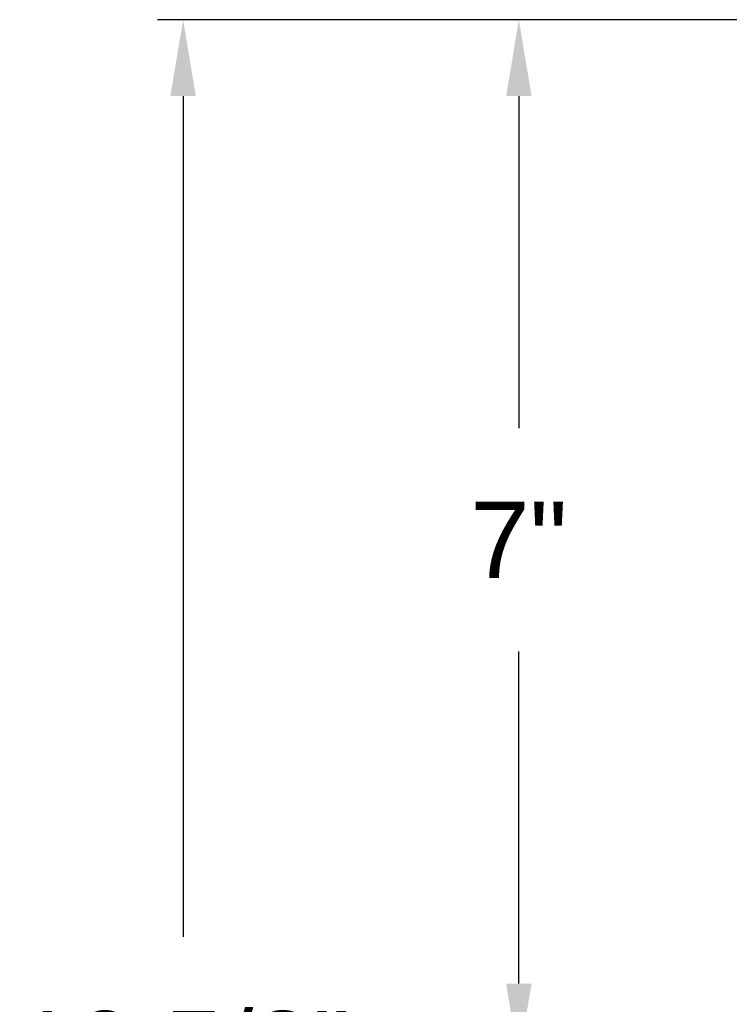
# Model space of a CAD drawing. Header units: inches. Extents: x 144.9 to 238.4, y 214.8 to 247.7.
# Tile 74 of 256: x 148.4 to 149.3, y 236.1 to 237.3. Entities that reach past the tile are written whole.
import ezdxf

# ---------------------------------------------------------------- set-up
doc = ezdxf.new("R2010")
doc.units = ezdxf.units.IN
doc.header["$LTSCALE"] = 0.25
doc.header["$MEASUREMENT"] = 0
doc.layers.add('ANNOTATIONS', color=1, linetype='Continuous')
doc.styles.add('ARIAL', font='arial.ttf', dxfattribs={"height": 0.09375})
doc.dimstyles.new('STANDARD$0', dxfattribs={"dimtxt": 0.09375, "dimasz": 0.09375, "dimexe": 0.03125, "dimexo": 0.046875, "dimgap": 0.09, "dimtad": 0, "dimtih": 1, "dimtoh": 1, "dimdec": 4, "dimzin": 0, "dimdsep": 46, "dimtxsty": 'ARIAL', "dimcen": 0.09, "dimadec": 0, "dimazin": 0, "dimtfac": 1, "dimtdec": 4, "dimtofl": 0, "dimtmove": 0, "dimatfit": 1, "dimfxl": 1, "dimtolj": 1, "dimtzin": 0, "dimarcsym": 0})

# ---------------------------------------------------------------- blocks, each defined once
blk = doc.blocks.new('*D82')
at = {"layer": 'ANNOTATIONS', "color": 0, "lineweight": -2, "transparency": 16777216}
for p, q in [((149.7142, 237.3258), (148.6101, 237.3258)), ((148.6414, 237.2321), (148.6414, 236.201)), ((148.6414, 235.4398), (148.6414, 235.9241)), ((149.7803, 235.346), (148.6101, 235.346))]:
    blk.add_line(p, q, dxfattribs=at)
at = {"layer": 'ANNOTATIONS', "color": 0, "transparency": 16777216}
for points in [[(148.6257, 237.2321), (148.657, 237.2321), (148.6414, 237.3258)], [(148.6257, 235.4398), (148.657, 235.4398), (148.6414, 235.346)]]:
    blk.add_solid(points, dxfattribs=at)
at = {"layer": 'defpoints', "color": 0, "transparency": 16777216}
for p in [(148.6414, 237.3258), (149.7611, 237.3258), (149.8271, 235.346)]:
    blk.add_point(p, dxfattribs=at)
at = {"layer": 'ANNOTATIONS', "color": 0, "transparency": 16777216, "insert": (148.6414, 236.0626), "char_height": 0.09375, "attachment_point": 5, "style": 'ARIAL'}
blk.add_mtext('\\A1;10 5/8"', dxfattribs=at)
blk = doc.blocks.new('*D83')
at = {"layer": 'ANNOTATIONS', "color": 0, "lineweight": -2, "transparency": 16777216}
for p, q in [((149.7142, 237.3258), (149.0218, 237.3258)), ((149.0531, 237.2321), (149.0531, 236.8248)), ((149.0531, 236.1438), (149.0531, 236.5511)), ((149.1674, 236.0501), (149.0218, 236.0501))]:
    blk.add_line(p, q, dxfattribs=at)
at = {"layer": 'ANNOTATIONS', "color": 0, "transparency": 16777216}
for points in [[(149.0375, 237.2321), (149.0687, 237.2321), (149.0531, 237.3258)], [(149.0375, 236.1438), (149.0687, 236.1438), (149.0531, 236.0501)]]:
    blk.add_solid(points, dxfattribs=at)
at = {"layer": 'defpoints', "color": 0, "transparency": 16777216}
for p in [(149.7611, 237.3258), (149.0531, 236.0501), (149.2143, 236.0501)]:
    blk.add_point(p, dxfattribs=at)
at = {"layer": 'ANNOTATIONS', "color": 0, "transparency": 16777216, "insert": (149.0531, 236.688), "char_height": 0.09375, "attachment_point": 5, "style": 'ARIAL'}
blk.add_mtext('\\A1;7"', dxfattribs=at)

msp = doc.modelspace()

# ---------------------------------------------------------------- dimensions: what is measured, and where the dimension line sits
at = {"layer": 'ANNOTATIONS'}
for base, p1, p2, text, picture, middle in [((148.64136, 237.32584), (149.82714, 235.34605), (149.76107, 237.32584), '10 5/8"', '*D82', (148.64136, 236.06257)), ((149.05309, 236.05009), (149.76107, 237.32584), (149.21432, 236.05009), '7"', '*D83', (149.05309, 236.68797))]:
    dim = msp.add_linear_dim(base=base, p1=p1, p2=p2, angle=90, text=text, dimstyle='STANDARD$0', override={"dimpost": ''}, dxfattribs=at)
    dim.commit()
    dim.dimension.update_dxf_attribs({"geometry": picture, "text_midpoint": middle, "dimtype": 160})

doc.saveas('drawing.dxf')
